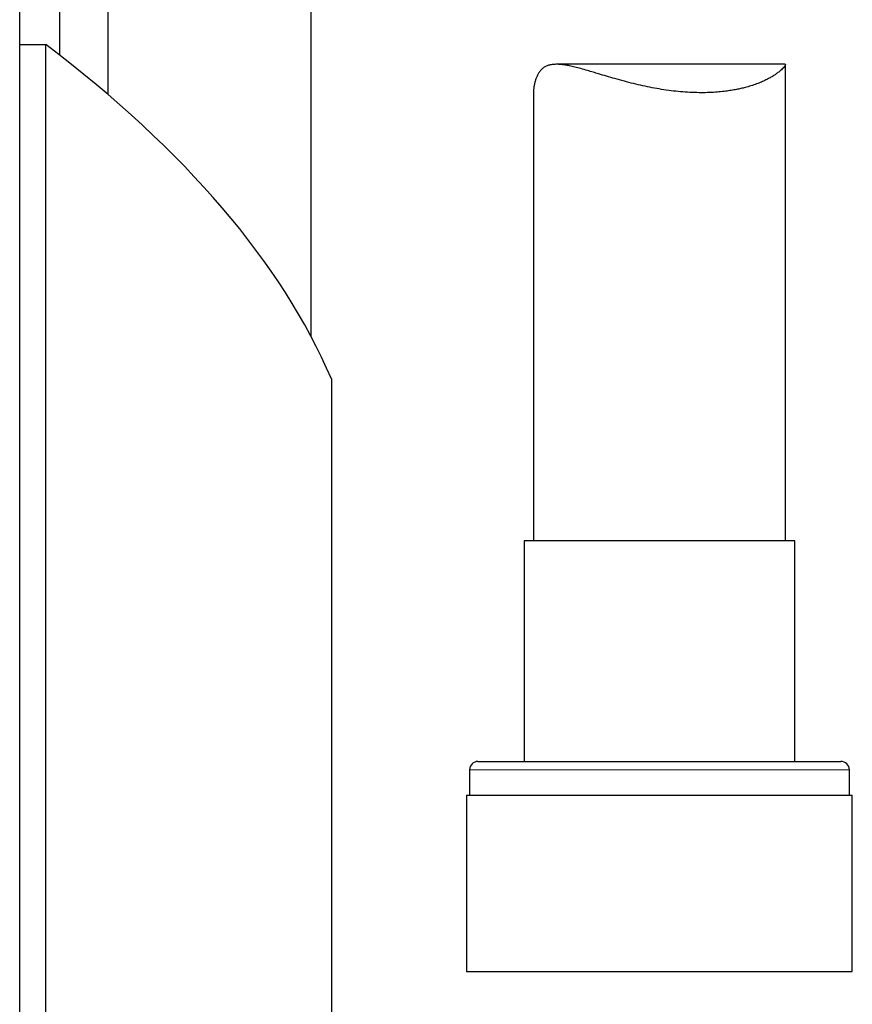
# Model space of a CAD drawing. Header units: millimetres. Extents: x 8 to 1339, y 12 to 1557.
# Tile 21 of 45: x 652 to 702, y 407 to 466. Entities that reach past the tile are written whole.
import ezdxf

# ---------------------------------------------------------------- set-up
doc = ezdxf.new("R2010")
doc.units = ezdxf.units.MM

msp = doc.modelspace()

# ---------------------------------------------------------------- linework, layer by layer
at = {"color": 7, "linetype": 'Continuous', "lineweight": 30}
for p, q in [((652.088, 354.611), (652.088, 474.327)), ((654.473, 463.834), (654.473, 473.278)), ((657.35, 461.485), (657.35, 473.276)), ((669.429, 447.09), (669.429, 473.405)), ((652.088, 464.468), (653.648, 464.468)), ((653.648, 353.375), (653.648, 464.468)), ((697.639, 463.288), (684.028, 463.288)), ((697.66, 434.926), (697.66, 463.266)), ((682.66, 461.59), (682.66, 434.926)), ((670.641, 444.569), (670.641, 330.096)), ((682.11, 434.926), (682.11, 421.803)), ((692.852, 434.926), (682.11, 434.926)), ((698.21, 434.926), (692.852, 434.926)), ((698.21, 421.803), (698.21, 434.926)), ((678.86, 421.303), (678.86, 419.803)), ((679.36, 421.803), (693.771, 421.803)), ((693.771, 421.803), (700.96, 421.803)), ((701.46, 419.803), (701.46, 421.303)), ((678.685, 419.803), (678.685, 409.303)), ((678.685, 419.803), (693.997, 419.803)), ((693.997, 419.803), (701.635, 419.803)), ((701.635, 409.303), (701.635, 419.803)), ((678.685, 409.303), (693.997, 409.303)), ((693.997, 409.303), (701.635, 409.303))]:
    msp.add_line(p, q, dxfattribs=at)
at = {"color": 252, "linetype": 'Continuous', "lineweight": 0}
for p, q in [((693.938, 421.303), (678.86, 421.303)), ((701.46, 421.303), (693.938, 421.303))]:
    msp.add_line(p, q, dxfattribs=at)
at = {"color": 7, "linetype": 'Continuous', "lineweight": 30}
for centre, start, end in [((679.36, 421.303), 90, 180), ((700.96, 421.303), 0, 90)]:
    msp.add_arc(centre, 0.5, start, end, dxfattribs=at)
msp.add_ellipse((471.32, 433.503), major_axis=(201.689, 0), ratio=0.359119, start_param=0.153382, end_param=0.441746, dxfattribs=at)
msp.add_open_spline([(697.639, 463.284), (697.645, 463.285), (697.663, 463.288), (697.663, 463.259), (697.635, 463.201), (697.572, 463.116), (697.483, 463.021), (697.375, 462.922), (697.248, 462.817), (697.088, 462.7), (696.9, 462.578), (696.7, 462.463), (696.481, 462.349), (696.226, 462.233), (695.932, 462.115), (695.609, 462.005), (695.297, 461.914), (695.008, 461.843), (694.734, 461.785), (694.436, 461.731), (694.087, 461.681), (693.699, 461.639), (693.293, 461.611), (692.898, 461.598), (692.467, 461.597), (691.974, 461.612), (691.419, 461.652), (690.851, 461.713), (690.284, 461.794), (689.719, 461.894), (689.163, 462.008), (688.611, 462.137), (688.055, 462.28), (687.521, 462.428), (687.01, 462.577), (686.58, 462.706), (686.205, 462.819), (685.848, 462.925), (685.486, 463.028), (685.124, 463.123), (684.824, 463.192), (684.567, 463.24), (684.335, 463.272), (684.102, 463.29), (683.872, 463.287), (683.658, 463.258), (683.466, 463.201), (683.296, 463.114), (683.148, 462.998), (683.02, 462.851), (682.918, 462.683), (682.836, 462.505), (682.772, 462.325), (682.723, 462.139), (682.687, 461.952), (682.665, 461.766), (682.662, 461.649), (682.661, 461.59)], degree=3, knots=[0, 0, 0, 0, 0.007958, 0.02813, 0.048534, 0.069077, 0.089813, 0.106197, 0.122628, 0.142545, 0.16254, 0.179369, 0.196243, 0.215983, 0.2358, 0.255965, 0.276219, 0.28987, 0.303552, 0.319313, 0.335123, 0.354331, 0.373634, 0.389928, 0.406283, 0.429011, 0.451903, 0.475042, 0.498515, 0.521298, 0.54429, 0.567419, 0.59075, 0.615694, 0.637818, 0.660045, 0.676047, 0.692091, 0.713271, 0.731951, 0.750718, 0.76426, 0.777844, 0.79404, 0.810385, 0.82684, 0.843474, 0.859686, 0.876095, 0.892639, 0.90936, 0.92435, 0.939376, 0.954507, 0.969659, 0.984966, 1, 1, 1, 1], dxfattribs=at)

doc.saveas('drawing.dxf')
